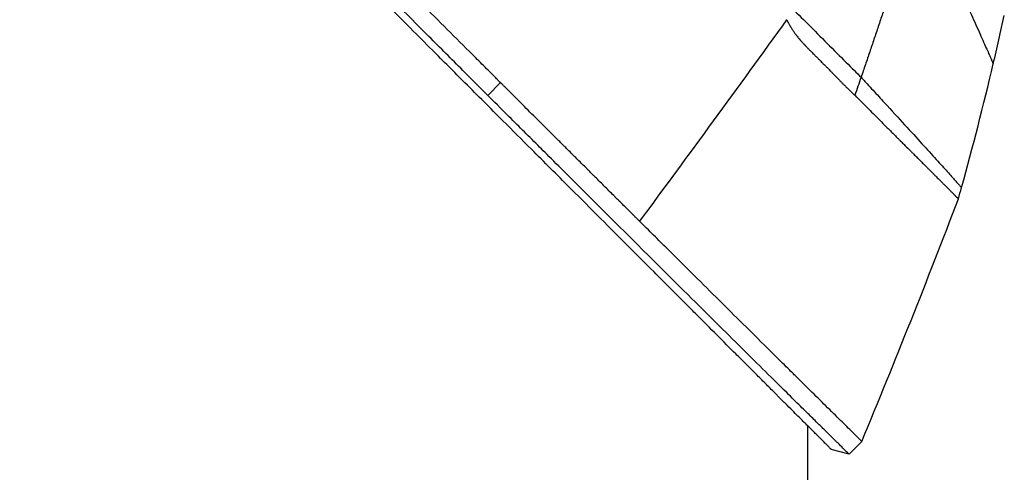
# Model space of a CAD drawing. Header units: millimetres. Extents: x 0 to 4378, y 0 to 2376.
# Tile 244 of 256: x 405 to 460, y 1189 to 1214. Entities that reach past the tile are written whole.
import ezdxf

# ---------------------------------------------------------------- set-up
doc = ezdxf.new("R2010")
doc.units = ezdxf.units.MM
doc.header["$LTSCALE"] = 0.2

# ---------------------------------------------------------------- blocks, each defined once
blk = doc.blocks.new('A$C078f5041')
for p, q in [((-189.659, 709.975), (-190.366, 710.683)), ((-207.4, 671.9), (-207.4, 691.666)), ((-209.695, 690.098), (-210.402, 690.805)), ((-209.695, 690.098), (-208.707, 690.359))]:
    blk.add_line(p, q)
blk.add_arc((130.363, 828.055), 360.277, 198.96383, 199.1311)
for points, knots in [([(-190.366, 710.683), (-190.355, 710.694), (-190.21, 710.839), (-190.139, 710.91), (-190.081, 710.967), (-189.91, 711.138), (-189.796, 711.252), (-189.452, 711.596), (-189.221, 711.825), (-188.528, 712.518), (-188.061, 712.984), (-186.651, 714.393), (-185.698, 715.346), (-184.555, 716.489), (-184.373, 716.671), (-184.053, 716.991), (-183.913, 717.131), (-183.45, 717.595), (-183.123, 717.922), (-182.429, 718.616), (-182.054, 718.991), (-181.458, 719.588), (-181.238, 719.808), (-180.839, 720.208), (-180.661, 720.386), (-180.373, 720.675), (-180.262, 720.785), (-178.969, 722.081), (-177.774, 723.278), (-175.88, 725.178), (-175.189, 725.871), (-173.7, 727.365), (-172.901, 728.167), (-169.959, 731.121), (-167.794, 733.298), (-165.037, 736.075), (-164.459, 736.657), (-163.71, 737.412), (-163.541, 737.582), (-163.294, 737.831), (-163.21, 737.916), (-163.041, 738.086), (-162.955, 738.173), (-162.754, 738.376), (-162.644, 738.487), (-162.446, 738.687), (-162.363, 738.772), (-162.157, 738.979), (-162.034, 739.103), (-161.81, 739.33), (-161.709, 739.433), (-161.078, 740.07), (-160.549, 740.605), (-159.331, 741.837), (-158.643, 742.534), (-157.257, 743.938), (-156.558, 744.645), (-155.416, 745.804), (-154.969, 746.257), (-154.422, 746.812), (-154.32, 746.915), (-154.035, 747.204), (-153.851, 747.39), (-153.314, 747.935), (-152.959, 748.294), (-152.41, 748.851), (-152.212, 749.051), (-151.844, 749.424), (-151.673, 749.596), (-151.424, 749.849), (-151.346, 749.928), (-151.2, 750.075), (-151.136, 750.14), (-150.996, 750.281), (-150.92, 750.359), (-150.64, 750.642), (-150.433, 750.85), (-149.899, 751.39), (-149.573, 751.719), (-149.032, 752.266), (-148.812, 752.488), (-148.413, 752.89), (-148.241, 753.065), (-147.909, 753.401), (-147.752, 753.559), (-147.434, 753.879), (-147.274, 754.04), (-146.87, 754.448), (-146.635, 754.686), (-146.178, 755.148), (-145.96, 755.367), (-145.455, 755.876), (-145.169, 756.165), (-144.478, 756.862), (-144.074, 757.27), (-141.23, 760.138), (-138.817, 762.568), (-135.982, 765.421), (-135.524, 765.881), (-134.844, 766.565), (-134.623, 766.787), (-133.438, 767.979), (-132.482, 768.939), (-131.055, 770.373), (-130.576, 770.854), (-129.528, 771.906), (-128.96, 772.475), (-127.952, 773.487), (-127.51, 773.93), (-126.232, 775.212), (-125.404, 776.042), (-123.097, 778.354), (-121.645, 779.808), (-119.103, 782.352), (-117.994, 783.462), (-116.427, 785.029), (-115.936, 785.519), (-114.524, 786.931), (-113.626, 787.828), (-111.967, 789.485), (-111.201, 790.25), (-109.105, 792.343), (-107.894, 793.552), (-106.418, 795.026), (-105.995, 795.447), (-105.255, 796.186), (-104.935, 796.506), (-104.529, 796.91), (-104.407, 797.032), (-104.077, 797.362), (-103.906, 797.532), (-103.644, 797.794), (-103.574, 797.864), (-103.574, 797.864)], [-6.38032, -6.38032, -6.38032, -6.38032, -6.37821, -6.37821, -6.369846, -6.369846, -6.353117, -6.353117, -6.319657, -6.319657, -6.25276, -6.25276, -6.118821, -6.118821, -6.093562, -6.093562, -6.074245, -6.074245, -6.02934, -6.02934, -5.977241, -5.977241, -5.946683, -5.946683, -5.922148, -5.922148, -5.906985, -5.906985, -5.744468, -5.744468, -5.651851, -5.651851, -5.545767, -5.545767, -5.263109, -5.263109, -5.188236, -5.188236, -5.166424, -5.166424, -5.156096, -5.156096, -5.145051, -5.145051, -5.130591, -5.130591, -5.12026, -5.12026, -5.104932, -5.104932, -5.092289, -5.092289, -5.026821, -5.026821, -4.941899, -4.941899, -4.85599, -4.85599, -4.800726, -4.800726, -4.788117, -4.788117, -4.765241, -4.765241, -4.721287, -4.721287, -4.696404, -4.696404, -4.675122, -4.675122, -4.664727, -4.664727, -4.65667, -4.65667, -4.64693, -4.64693, -4.620997, -4.620997, -4.580201, -4.580201, -4.553194, -4.553194, -4.530725, -4.530725, -4.50998, -4.50998, -4.488898, -4.488898, -4.457903, -4.457903, -4.429176, -4.429176, -4.391259, -4.391259, -4.337563, -4.337563, -4.012989, -4.012989, -3.949041, -3.949041, -3.91815, -3.91815, -3.78308, -3.78308, -3.714321, -3.714321, -3.631782, -3.631782, -3.566461, -3.566461, -3.442027, -3.442027, -3.2143, -3.2143, -3.028646, -3.028646, -2.942037, -2.942037, -2.774506, -2.774506, -2.616657, -2.616657, -2.316725, -2.316725, -2.178502, -2.178502, -2.04381, -2.04381, -1.977504, -1.977504, -1.844402, -1.844402, -1.687943, -1.687943, -1.687943, -1.687943]), ([(-189.659, 709.975), (-189.617, 710.018), (-189.249, 710.384), (-188.43, 711.202), (-188.12, 711.512), (-187.184, 712.446), (-186.554, 713.076), (-184.649, 714.98), (-183.365, 716.264), (-181.156, 718.475), (-180.276, 719.356), (-178.187, 721.448), (-176.984, 722.654), (-169.917, 729.741), (-163.9, 735.795), (-159.517, 740.226), (-158.662, 741.092), (-157.148, 742.624), (-156.491, 743.29), (-155.182, 744.617), (-154.535, 745.274), (-153.234, 746.592), (-152.591, 747.244), (-151.508, 748.34), (-151.071, 748.783), (-150.433, 749.429), (-150.203, 749.661), (-149.119, 750.757), (-148.275, 751.609), (-146.596, 753.305), (-145.779, 754.13), (-144.443, 755.478), (-143.922, 756.003), (-141.37, 758.576), (-139.35, 760.613), (-136.453, 763.528), (-135.538, 764.449), (-134.199, 765.796), (-133.768, 766.229), (-132.484, 767.519), (-131.636, 768.371), (-129.987, 770.028), (-129.184, 770.834), (-121.766, 778.279), (-116.226, 783.818), (-110.645, 789.393), (-109.379, 790.657), (-107.412, 792.621), (-106.652, 793.38), (-105.735, 794.295), (-105.498, 794.531), (-104.495, 795.532), (-103.891, 796.135), (-103.075, 796.95), (-102.867, 797.157), (-102.867, 797.157)], [0.000001, 0.000001, 0.000001, 0.000001, 0.021324, 0.021324, 0.03421, 0.03421, 0.059972, 0.059972, 0.111336, 0.111336, 0.145179, 0.145179, 0.190053, 0.190053, 0.406282, 0.406282, 0.45854, 0.45854, 0.49858, 0.49858, 0.53836, 0.53836, 0.578257, 0.578257, 0.605242, 0.605242, 0.618018, 0.618018, 0.679184, 0.679184, 0.737422, 0.737422, 0.77473, 0.77473, 0.920763, 0.920763, 0.987368, 0.987368, 1.019116, 1.019116, 1.082341, 1.082341, 1.143319, 1.143319, 1.651214, 1.651214, 1.817992, 1.817992, 1.943145, 1.943145, 1.990049, 1.990049, 2.154423, 2.154423, 2.318904, 2.318904, 2.318904, 2.318904]), ([(-208.707, 690.359), (-208.707, 690.359), (-208.689, 690.378), (-208.642, 690.424), (-208.631, 690.435), (-208.581, 690.485), (-208.532, 690.534), (-208.437, 690.63), (-208.397, 690.669), (-208.292, 690.774), (-208.223, 690.844), (-208.075, 690.991), (-208, 691.066), (-207.791, 691.275), (-207.649, 691.417), (-207.436, 691.631), (-207.377, 691.689), (-207.175, 691.892), (-207.023, 692.044), (-206.763, 692.303), (-206.661, 692.405), (-206.427, 692.639), (-206.293, 692.773), (-206.012, 693.054), (-205.866, 693.201), (-205.692, 693.375), (-205.669, 693.397), (-205.474, 693.592), (-205.295, 693.772), (-204.944, 694.123), (-204.773, 694.293), (-204.367, 694.699), (-204.129, 694.938), (-203.731, 695.336), (-203.577, 695.49), (-203.084, 695.983), (-202.734, 696.332), (-202.001, 697.065), (-201.617, 697.45), (-201.054, 698.012), (-200.887, 698.18), (-200.122, 698.945), (-199.502, 699.565), (-198.454, 700.613), (-198.04, 701.027), (-197.125, 701.941), (-196.621, 702.445), (-195.581, 703.485), (-195.044, 704.023), (-194.395, 704.671), (-194.293, 704.773), (-193.5, 705.566), (-192.795, 706.272), (-191.557, 707.51), (-191.03, 708.036), (-189.806, 709.26), (-189.105, 709.961), (-187.798, 711.268), (-187.195, 711.871), (-186.186, 712.881), (-185.783, 713.283), (-185.107, 713.959), (-184.835, 714.231), (-184.222, 714.845), (-183.879, 715.187), (-183.191, 715.875), (-182.846, 716.22), (-182.191, 716.875), (-181.882, 717.184), (-181.533, 717.533), (-181.493, 717.573), (-181.104, 717.962), (-180.753, 718.314), (-179.863, 719.204), (-179.322, 719.745), (-178.609, 720.458), (-178.439, 720.627), (-177.554, 721.512), (-176.835, 722.232), (-175.386, 723.68), (-174.658, 724.408), (-173.194, 725.872), (-172.459, 726.608), (-170.981, 728.086), (-170.238, 728.828), (-168.744, 730.322), (-167.992, 731.074), (-166.491, 732.575), (-165.742, 733.324), (-164.677, 734.39), (-164.361, 734.705), (-163.728, 735.338), (-163.411, 735.656), (-162.969, 736.097), (-162.844, 736.222), (-162.53, 736.537), (-162.34, 736.727), (-161.96, 737.106), (-161.77, 737.296), (-161.39, 737.677), (-161.199, 737.867), (-160.841, 738.226), (-160.672, 738.394), (-160.481, 738.586), (-160.458, 738.608), (-160.199, 738.868), (-159.961, 739.106), (-159.483, 739.584), (-159.243, 739.823), (-158.764, 740.303), (-158.524, 740.543), (-158.233, 740.833), (-158.185, 740.881), (-157.892, 741.174), (-157.644, 741.422), (-157.14, 741.927), (-156.883, 742.183), (-156.362, 742.704), (-156.099, 742.968), (-155.631, 743.435), (-155.434, 743.632), (-155.05, 744.016), (-154.863, 744.204), (-154.479, 744.588), (-154.282, 744.784), (-153.898, 745.168), (-153.711, 745.355), (-153.341, 745.725), (-153.159, 745.907), (-152.793, 746.273), (-152.609, 746.457), (-152.409, 746.657), (-152.392, 746.675), (-152.181, 746.886), (-151.987, 747.079), (-151.605, 747.462), (-151.416, 747.65), (-151.073, 747.994), (-150.918, 748.148), (-150.727, 748.34), (-150.691, 748.375), (-150.537, 748.529), (-150.419, 748.647), (-150.229, 748.838), (-150.156, 748.91), (-149.975, 749.091), (-149.866, 749.201), (-149.675, 749.391), (-149.595, 749.472), (-149.377, 749.689), (-149.241, 749.826), (-149.05, 750.017), (-148.997, 750.07), (-148.742, 750.324), (-148.537, 750.529), (-148.126, 750.941), (-147.919, 751.147), (-147.506, 751.561), (-147.299, 751.767), (-146.952, 752.114), (-146.812, 752.254), (-145.856, 753.211), (-145.041, 754.025), (-143.541, 755.526), (-142.854, 756.212), (-141.585, 757.481), (-141.003, 758.064), (-140.262, 758.804), (-140.103, 758.964), (-139.287, 759.78), (-138.633, 760.434), (-137.9, 761.167), (-137.818, 761.248), (-137.213, 761.853), (-136.691, 762.375), (-135.965, 763.101), (-135.758, 763.308), (-135.066, 764.001), (-134.581, 764.485), (-133.863, 765.203), (-133.628, 765.439), (-132.596, 766.471), (-131.804, 767.262), (-130.397, 768.67), (-129.778, 769.289), (-128.555, 770.512), (-127.95, 771.116), (-126.763, 772.303), (-126.18, 772.886), (-125.427, 773.639), (-125.251, 773.815), (-124.134, 774.932), (-123.207, 775.859), (-121.917, 777.15), (-121.539, 777.528), (-120.325, 778.741), (-119.502, 779.564), (-118.283, 780.783), (-117.874, 781.193), (-116.926, 782.141), (-116.39, 782.676), (-115.354, 783.712), (-114.852, 784.214), (-114.254, 784.812), (-114.148, 784.919), (-113.303, 785.763), (-112.589, 786.477), (-111.577, 787.49), (-111.255, 787.811), (-110.558, 788.508), (-110.186, 788.88), (-109.474, 789.593), (-109.132, 789.934), (-108.61, 790.457), (-108.421, 790.645), (-108.02, 791.046), (-107.809, 791.257), (-107.417, 791.649), (-107.235, 791.831), (-106.836, 792.231), (-106.621, 792.445), (-106.275, 792.791), (-106.14, 792.927), (-105.827, 793.239), (-105.654, 793.413), (-105.353, 793.714), (-105.223, 793.844), (-104.939, 794.127), (-104.789, 794.277), (-104.539, 794.528), (-104.435, 794.631), (-104.195, 794.872), (-104.063, 795.004), (-103.869, 795.198), (-103.8, 795.267), (-103.641, 795.425), (-103.555, 795.511), (-103.412, 795.654), (-103.352, 795.714), (-103.202, 795.865), (-103.124, 795.942), (-103.055, 796.011), (-103.044, 796.022), (-102.983, 796.084), (-102.954, 796.113), (-102.946, 796.12), (-102.946, 796.121), (-102.946, 796.121)], [0, 0, 0, 0, 0.257354, 0.257354, 0.326237, 0.326237, 0.532709, 0.532709, 0.653072, 0.653072, 0.826383, 0.826383, 0.980612, 0.980612, 1.221018, 1.221018, 1.308472, 1.308472, 1.512953, 1.512953, 1.636992, 1.636992, 1.789146, 1.789146, 1.943102, 1.943102, 1.965845, 1.965845, 2.139379, 2.139379, 2.294197, 2.294197, 2.497442, 2.497442, 2.621999, 2.621999, 2.888446, 2.888446, 3.162424, 3.162424, 3.276803, 3.276803, 3.678252, 3.678252, 3.9315, 3.9315, 4.226971, 4.226971, 4.529662, 4.529662, 4.586048, 4.586048, 4.965901, 4.965901, 5.240486, 5.240486, 5.596576, 5.596576, 5.895461, 5.895461, 6.09193, 6.09193, 6.223224, 6.223224, 6.387068, 6.387068, 6.550917, 6.550917, 6.696146, 6.696146, 6.714688, 6.714688, 6.878445, 6.878445, 7.127882, 7.127882, 7.205393, 7.205393, 7.531923, 7.531923, 7.858453, 7.858453, 8.185149, 8.185149, 8.511845, 8.511845, 8.840084, 8.840084, 9.164788, 9.164788, 9.300716, 9.300716, 9.43764, 9.43764, 9.491568, 9.491568, 9.573784, 9.573784, 9.656087, 9.656087, 9.738273, 9.738273, 9.810512, 9.810512, 9.820176, 9.820176, 9.921487, 9.921487, 10.022047, 10.022047, 10.121234, 10.121234, 10.140813, 10.140813, 10.240775, 10.240775, 10.34206, 10.34206, 10.443345, 10.443345, 10.519125, 10.519125, 10.593519, 10.593519, 10.673571, 10.673571, 10.751664, 10.751664, 10.828971, 10.828971, 10.907781, 10.907781, 10.915165, 10.915165, 10.998748, 10.998748, 11.080195, 11.080195, 11.146615, 11.146615, 11.161943, 11.161943, 11.21211, 11.21211, 11.242651, 11.242651, 11.288319, 11.288319, 11.321832, 11.321832, 11.377745, 11.377745, 11.399138, 11.399138, 11.480179, 11.480179, 11.560404, 11.560404, 11.640086, 11.640086, 11.694297, 11.694297, 12.011124, 12.011124, 12.279997, 12.279997, 12.509628, 12.509628, 12.572827, 12.572827, 12.833111, 12.833111, 12.865725, 12.865725, 13.07529, 13.07529, 13.158686, 13.158686, 13.355513, 13.355513, 13.451637, 13.451637, 13.778619, 13.778619, 14.038498, 14.038498, 14.296261, 14.296261, 14.549067, 14.549067, 14.626299, 14.626299, 15.04137, 15.04137, 15.215105, 15.215105, 15.604069, 15.604069, 15.80398, 15.80398, 16.073193, 16.073193, 16.335419, 16.335419, 16.392609, 16.392609, 16.791079, 16.791079, 16.982171, 16.982171, 17.214497, 17.214497, 17.441103, 17.441103, 17.573214, 17.573214, 17.727887, 17.727887, 17.868871, 17.868871, 18.045189, 18.045189, 18.163993, 18.163993, 18.326743, 18.326743, 18.458589, 18.458589, 18.625722, 18.625722, 18.752843, 18.752843, 18.936687, 18.936687, 19.046733, 19.046733, 19.205689, 19.205689, 19.340689, 19.340689, 19.583635, 19.583635, 19.634122, 19.634122, 19.890387, 19.890387, 19.927065, 19.927065, 19.927065, 19.927065]), ([(-213.598, 720.861), (-213.618, 720.816), (-213.638, 720.772), (-213.658, 720.727), (-213.678, 720.682), (-213.698, 720.637), (-213.718, 720.593), (-213.757, 720.504), (-213.797, 720.416), (-213.836, 720.328), (-213.914, 720.153), (-213.992, 719.98), (-214.068, 719.81), (-214.221, 719.469), (-214.369, 719.138), (-214.513, 718.817), (-214.801, 718.175), (-215.071, 717.573), (-215.322, 717.013), (-215.573, 716.453), (-215.806, 715.935), (-216.019, 715.46), (-216.233, 714.985), (-216.427, 714.553), (-216.6, 714.165), (-216.774, 713.777), (-216.928, 713.434), (-217.061, 713.136), (-217.195, 712.838), (-217.308, 712.585), (-217.4, 712.378), (-217.446, 712.274), (-217.487, 712.182), (-217.523, 712.101), (-217.559, 712.021), (-217.589, 711.952), (-217.614, 711.896), (-217.639, 711.84), (-217.658, 711.796), (-217.671, 711.766), (-217.678, 711.751), (-217.683, 711.74), (-217.686, 711.732), (-217.689, 711.725), (-217.691, 711.721), (-217.691, 711.721), (-217.691, 711.721), (-217.691, 711.721), (-217.691, 711.721)], [0, 0, 0, 0, 0.003914, 0.003914, 0.003914, 0.0078279, 0.0078279, 0.0078279, 0.0156558, 0.0156558, 0.0156558, 0.0313116, 0.0313116, 0.0313116, 0.0626233, 0.0626233, 0.0626233, 0.1252466, 0.1252466, 0.1252466, 0.1878699, 0.1878699, 0.1878699, 0.2504932, 0.2504932, 0.2504932, 0.3131165, 0.3131165, 0.3131165, 0.3757398, 0.3757398, 0.3757398, 0.4070514, 0.4070514, 0.4070514, 0.4383631, 0.4383631, 0.4383631, 0.4696747, 0.4696747, 0.4696747, 0.4853679, 0.4853679, 0.4853679, 0.5009864, 0.5009864, 0.5009864, 0.5015292, 0.5015292, 0.5015292, 0.5015292]), ([(-213.598, 720.861), (-213.531, 720.648), (-213.428, 720.317), (-213.292, 719.884), (-213.134, 719.384), (-213.024, 719.038), (-212.938, 718.767), (-212.839, 718.455), (-212.724, 718.098), (-212.595, 717.697), (-212.473, 717.318), (-212.358, 716.962), (-212.25, 716.628), (-212.137, 716.284), (-212.021, 715.928), (-211.901, 715.562), (-211.783, 715.202), (-211.666, 714.848), (-211.55, 714.499), (-211.433, 714.148), (-211.315, 713.795), (-211.196, 713.439), (-211.077, 713.085), (-210.958, 712.732), (-210.839, 712.382), (-210.72, 712.03), (-210.6, 711.679), (-210.48, 711.327), (-210.4, 711.092), (-210.359, 710.975)], [0, 0, 0, 0, 0.0897132, 0.1414804, 0.1932476, 0.2191312, 0.2450148, 0.2708984, 0.3096449, 0.3483914, 0.3871379, 0.4193782, 0.4516185, 0.4838587, 0.5192811, 0.5547035, 0.5901259, 0.6238896, 0.6576534, 0.6914171, 0.7259458, 0.7604744, 0.795003, 0.8290876, 0.8631723, 0.8972569, 0.9315046, 0.9657523, 1, 1, 1, 1]), ([(-206.481, 714.853), (-206.754, 714.58), (-207.075, 714.259), (-207.418, 713.916), (-207.761, 713.573), (-208.125, 713.209), (-208.484, 712.85), (-208.842, 712.492), (-209.196, 712.138), (-209.517, 711.817), (-209.839, 711.495), (-210.128, 711.206), (-210.359, 710.975)], [0, 0, 0, 0, 0.249993, 0.249993, 0.249993, 0.499995, 0.499995, 0.499995, 0.749998, 0.749998, 0.749998, 1, 1, 1, 1]), ([(-206.233, 714.166), (-206.235, 714.162), (-206.237, 714.158), (-206.239, 714.153), (-206.268, 714.097), (-206.298, 714.038), (-206.331, 713.978), (-206.356, 713.933), (-206.382, 713.887), (-206.409, 713.841), (-206.418, 713.826), (-206.426, 713.812), (-206.435, 713.797), (-206.441, 713.787), (-206.447, 713.778), (-206.452, 713.769), (-206.483, 713.719), (-206.515, 713.669), (-206.546, 713.621), (-206.58, 713.57), (-206.614, 713.521), (-206.649, 713.472), (-206.652, 713.467), (-206.656, 713.462), (-206.659, 713.458), (-206.67, 713.442), (-206.682, 713.426), (-206.694, 713.41), (-206.714, 713.382), (-206.735, 713.355), (-206.756, 713.328), (-206.758, 713.325), (-206.76, 713.322), (-206.762, 713.319), (-206.767, 713.312), (-206.773, 713.305), (-206.778, 713.298), (-206.805, 713.263), (-206.832, 713.229), (-206.858, 713.197), (-206.872, 713.179), (-206.887, 713.161), (-206.901, 713.144), (-206.911, 713.132), (-206.92, 713.12), (-206.929, 713.109), (-206.932, 713.106), (-206.935, 713.102), (-206.938, 713.099), (-206.945, 713.091), (-206.951, 713.084), (-206.956, 713.077), (-206.96, 713.072), (-206.964, 713.068), (-206.967, 713.064), (-206.969, 713.062), (-206.971, 713.06), (-206.973, 713.057), (-206.978, 713.051), (-206.986, 713.042), (-206.995, 713.031), (-207.003, 713.022), (-207.012, 713.011), (-207.023, 712.999), (-207.032, 712.988), (-207.042, 712.977), (-207.053, 712.964), (-207.058, 712.958), (-207.064, 712.952), (-207.07, 712.945), (-207.074, 712.941), (-207.077, 712.937), (-207.081, 712.933), (-207.084, 712.93), (-207.087, 712.926), (-207.091, 712.922), (-207.093, 712.92), (-207.095, 712.917), (-207.097, 712.916), (-207.115, 712.895), (-207.133, 712.875), (-207.151, 712.856), (-207.152, 712.854), (-207.154, 712.852), (-207.155, 712.851), (-207.173, 712.831), (-207.191, 712.812), (-207.208, 712.793), (-207.217, 712.784), (-207.226, 712.774), (-207.234, 712.765), (-207.246, 712.752), (-207.257, 712.741), (-207.267, 712.73), (-207.271, 712.726), (-207.275, 712.722), (-207.279, 712.718), (-207.284, 712.713), (-207.289, 712.708), (-207.294, 712.702), (-207.33, 712.665), (-207.369, 712.624), (-207.413, 712.579), (-207.424, 712.568), (-207.435, 712.556), (-207.447, 712.544), (-207.486, 712.505), (-207.527, 712.463), (-207.571, 712.419), (-207.596, 712.395), (-207.621, 712.37), (-207.647, 712.344), (-207.676, 712.315), (-207.707, 712.284), (-207.737, 712.255), (-207.76, 712.232), (-207.783, 712.209), (-207.805, 712.188), (-207.853, 712.141), (-207.899, 712.096), (-207.943, 712.052), (-207.965, 712.03), (-207.986, 712.009), (-208.007, 711.988), (-208.051, 711.945), (-208.093, 711.904), (-208.134, 711.863), (-208.161, 711.835), (-208.188, 711.808), (-208.215, 711.781), (-208.232, 711.764), (-208.25, 711.746), (-208.266, 711.729), (-208.297, 711.699), (-208.326, 711.67), (-208.351, 711.643), (-208.359, 711.635), (-208.367, 711.627), (-208.374, 711.62), (-208.394, 711.6), (-208.412, 711.581), (-208.431, 711.562), (-208.444, 711.549), (-208.457, 711.535), (-208.472, 711.52), (-208.495, 711.496), (-208.521, 711.469), (-208.55, 711.44), (-208.562, 711.428), (-208.575, 711.415), (-208.587, 711.402), (-208.615, 711.374), (-208.644, 711.343), (-208.676, 711.311), (-208.694, 711.292), (-208.713, 711.273), (-208.732, 711.253), (-208.749, 711.235), (-208.767, 711.217), (-208.783, 711.2), (-208.789, 711.195), (-208.794, 711.189), (-208.799, 711.184), (-208.853, 711.128), (-208.903, 711.078), (-208.948, 711.031), (-208.969, 711.009), (-208.99, 710.989), (-209.009, 710.969), (-209.067, 710.91), (-209.118, 710.857), (-209.165, 710.81), (-209.183, 710.792), (-209.2, 710.774), (-209.216, 710.758), (-209.222, 710.752), (-209.229, 710.744), (-209.237, 710.737), (-209.277, 710.696), (-209.317, 710.656), (-209.356, 710.617), (-209.373, 710.6), (-209.39, 710.583), (-209.406, 710.567), (-209.422, 710.551), (-209.438, 710.536), (-209.453, 710.52), (-209.5, 710.474), (-209.546, 710.428), (-209.592, 710.384), (-209.616, 710.36), (-209.639, 710.337), (-209.663, 710.315), (-209.688, 710.29), (-209.713, 710.266), (-209.738, 710.243), (-209.774, 710.208), (-209.809, 710.175), (-209.844, 710.142), (-209.865, 710.121), (-209.886, 710.101), (-209.907, 710.082), (-209.932, 710.058), (-209.957, 710.036), (-209.981, 710.013), (-209.993, 710.002), (-210.004, 709.991), (-210.016, 709.981)], [0.0000027, 0.0000027, 0.0000027, 0.0000027, 0.0024301, 0.0024301, 0.0024301, 0.03499, 0.03499, 0.03499, 0.0589986, 0.0589986, 0.0589986, 0.066519, 0.066519, 0.066519, 0.0714286, 0.0714286, 0.0714286, 0.0996409, 0.0996409, 0.0996409, 0.1292483, 0.1292483, 0.1292483, 0.1321956, 0.1321956, 0.1321956, 0.1418541, 0.1418541, 0.1418541, 0.157916, 0.157916, 0.157916, 0.1596158, 0.1596158, 0.1596158, 0.1638783, 0.1638783, 0.1638783, 0.1852602, 0.1852602, 0.1852602, 0.1972246, 0.1972246, 0.1972246, 0.2055066, 0.2055066, 0.2055066, 0.2081947, 0.2081947, 0.2081947, 0.2142857, 0.2142857, 0.2142857, 0.2192699, 0.2192699, 0.2192699, 0.2220523, 0.2220523, 0.2220523, 0.2298444, 0.2298444, 0.2298444, 0.2368531, 0.2368531, 0.2368531, 0.242781, 0.242781, 0.242781, 0.2457477, 0.2457477, 0.2457477, 0.2474327, 0.2474327, 0.2474327, 0.2489713, 0.2489713, 0.2489713, 0.25, 0.25, 0.25, 0.2636725, 0.2636725, 0.2636725, 0.2648778, 0.2648778, 0.2648778, 0.2785686, 0.2785686, 0.2785686, 0.2857143, 0.2857143, 0.2857143, 0.2963344, 0.2963344, 0.2963344, 0.3001586, 0.3001586, 0.3001586, 0.3051359, 0.3051359, 0.3051359, 0.3402, 0.3402, 0.3402, 0.349232, 0.349232, 0.349232, 0.3790688, 0.3790688, 0.3790688, 0.3955492, 0.3955492, 0.3955492, 0.4142787, 0.4142787, 0.4142787, 0.4285714, 0.4285714, 0.4285714, 0.4592821, 0.4592821, 0.4592821, 0.4743082, 0.4743082, 0.4743082, 0.505159, 0.505159, 0.505159, 0.525964, 0.525964, 0.525964, 0.5395138, 0.5395138, 0.5395138, 0.563948, 0.563948, 0.563948, 0.5714286, 0.5714286, 0.5714286, 0.5912134, 0.5912134, 0.5912134, 0.6045757, 0.6045757, 0.6045757, 0.626484, 0.626484, 0.626484, 0.6354898, 0.6354898, 0.6354898, 0.6547841, 0.6547841, 0.6547841, 0.6658539, 0.6658539, 0.6658539, 0.6754777, 0.6754777, 0.6754777, 0.6785714, 0.6785714, 0.6785714, 0.7107772, 0.7107772, 0.7107772, 0.7256495, 0.7256495, 0.7256495, 0.7691896, 0.7691896, 0.7691896, 0.7857143, 0.7857143, 0.7857143, 0.7913929, 0.7913929, 0.7913929, 0.8207523, 0.8207523, 0.8207523, 0.8333691, 0.8333691, 0.8333691, 0.8451415, 0.8451415, 0.8451415, 0.8811823, 0.8811823, 0.8811823, 0.9000326, 0.9000326, 0.9000326, 0.9202924, 0.9202924, 0.9202924, 0.9498129, 0.9498129, 0.9498129, 0.9679747, 0.9679747, 0.9679747, 0.9895013, 0.9895013, 0.9895013, 0.9999999, 0.9999999, 0.9999999, 0.9999999]), ([(-210.359, 710.975), (-210.388, 710.944), (-210.416, 710.914), (-210.444, 710.883), (-210.473, 710.852), (-210.501, 710.822), (-210.529, 710.791), (-210.585, 710.731), (-210.641, 710.67), (-210.696, 710.61), (-210.807, 710.49), (-210.916, 710.372), (-211.024, 710.256), (-211.239, 710.023), (-211.447, 709.796), (-211.649, 709.577), (-212.052, 709.138), (-212.429, 708.727), (-212.777, 708.347), (-213.125, 707.966), (-213.445, 707.615), (-213.737, 707.295), (-214.028, 706.975), (-214.291, 706.686), (-214.524, 706.429), (-214.758, 706.172), (-214.962, 705.946), (-215.138, 705.751), (-215.313, 705.557), (-215.46, 705.395), (-215.577, 705.264), (-215.636, 705.199), (-215.688, 705.142), (-215.732, 705.093), (-215.776, 705.043), (-215.813, 705.002), (-215.842, 704.969), (-215.872, 704.936), (-215.894, 704.911), (-215.909, 704.894), (-215.917, 704.886), (-215.923, 704.879), (-215.926, 704.875), (-215.93, 704.871), (-215.932, 704.869), (-215.932, 704.869), (-215.932, 704.869), (-215.932, 704.869), (-215.932, 704.869)], [0, 0, 0, 0, 0.0039109, 0.0039109, 0.0039109, 0.0078218, 0.0078218, 0.0078218, 0.0156437, 0.0156437, 0.0156437, 0.0312874, 0.0312874, 0.0312874, 0.0625747, 0.0625747, 0.0625747, 0.1251494, 0.1251494, 0.1251494, 0.1877242, 0.1877242, 0.1877242, 0.2502989, 0.2502989, 0.2502989, 0.3128736, 0.3128736, 0.3128736, 0.3754483, 0.3754483, 0.3754483, 0.4067357, 0.4067357, 0.4067357, 0.4380231, 0.4380231, 0.4380231, 0.4693104, 0.4693104, 0.4693104, 0.4849915, 0.4849915, 0.4849915, 0.5005978, 0.5005978, 0.5005978, 0.5008607, 0.5008607, 0.5008607, 0.5008607]), ([(-198.075, 703.004), (-198.071, 703.008), (-198.064, 703.015), (-198.054, 703.024), (-198.047, 703.031), (-198.039, 703.04), (-198.029, 703.05), (-198.026, 703.052), (-198.023, 703.055), (-198.02, 703.058), (-198.013, 703.066), (-198.005, 703.073), (-197.997, 703.082), (-197.979, 703.099), (-197.96, 703.118), (-197.938, 703.139), (-197.932, 703.146), (-197.925, 703.153), (-197.918, 703.16), (-197.915, 703.163), (-197.911, 703.167), (-197.908, 703.17), (-197.895, 703.183), (-197.882, 703.195), (-197.87, 703.208), (-197.833, 703.244), (-197.797, 703.28), (-197.761, 703.316), (-197.754, 703.323), (-197.746, 703.33), (-197.739, 703.337), (-197.641, 703.435), (-197.543, 703.533), (-197.444, 703.631), (-197.43, 703.645), (-197.415, 703.66), (-197.401, 703.674), (-197.309, 703.765), (-197.217, 703.857), (-197.125, 703.949), (-197.074, 703.999), (-197.024, 704.049), (-196.973, 704.099), (-196.97, 704.102), (-196.967, 704.105), (-196.964, 704.108), (-196.937, 704.135), (-196.91, 704.162), (-196.883, 704.188), (-196.857, 704.215), (-196.83, 704.242), (-196.803, 704.269), (-196.779, 704.293), (-196.755, 704.316), (-196.731, 704.34), (-196.726, 704.345), (-196.721, 704.35), (-196.716, 704.355), (-196.627, 704.443), (-196.539, 704.531), (-196.45, 704.62), (-196.266, 704.803), (-196.081, 704.987), (-195.895, 705.172), (-195.802, 705.264), (-195.709, 705.357), (-195.615, 705.45), (-195.574, 705.491), (-195.533, 705.532), (-195.492, 705.573), (-195.466, 705.599), (-195.441, 705.624), (-195.415, 705.65), (-195.381, 705.684), (-195.347, 705.717), (-195.314, 705.751), (-195.3, 705.764), (-195.287, 705.777), (-195.274, 705.791), (-195.238, 705.826), (-195.203, 705.861), (-195.167, 705.897), (-195.117, 705.947), (-195.066, 705.997), (-195.016, 706.047), (-194.856, 706.206), (-194.696, 706.366), (-194.535, 706.526), (-194.476, 706.585), (-194.416, 706.644), (-194.357, 706.704), (-194.267, 706.793), (-194.176, 706.883), (-194.086, 706.974), (-194.017, 707.043), (-193.947, 707.112), (-193.878, 707.181), (-193.854, 707.205), (-193.829, 707.229), (-193.805, 707.253), (-193.665, 707.393), (-193.524, 707.533), (-193.383, 707.674), (-193.179, 707.877), (-192.975, 708.08), (-192.77, 708.285), (-192.479, 708.575), (-192.186, 708.867), (-191.891, 709.161), (-191.64, 709.412), (-191.387, 709.664), (-191.133, 709.918), (-191.006, 710.045), (-190.878, 710.172), (-190.75, 710.299), (-190.687, 710.363), (-190.623, 710.427), (-190.559, 710.491), (-190.553, 710.496), (-190.532, 710.517), (-190.505, 710.544), (-190.484, 710.565), (-190.459, 710.59), (-190.436, 710.613), (-190.401, 710.648), (-190.371, 710.677), (-190.366, 710.683)], [-1.054271, -1.054271, -1.054271, -1.054271, -1.045037, -1.045037, -1.045037, -1.037863, -1.037863, -1.037863, -1.035803, -1.035803, -1.035803, -1.030924, -1.030924, -1.030924, -1.020752, -1.020752, -1.020752, -1.017593, -1.017593, -1.017593, -1.016008, -1.016008, -1.016008, -1.010401, -1.010401, -1.010401, -0.994304, -0.994304, -0.994304, -0.99117, -0.99117, -0.99117, -0.94776, -0.94776, -0.94776, -0.941495, -0.941495, -0.941495, -0.901245, -0.901245, -0.901245, -0.879312, -0.879312, -0.879312, -0.877957, -0.877957, -0.877957, -0.866317, -0.866317, -0.866317, -0.85469, -0.85469, -0.85469, -0.844332, -0.844332, -0.844332, -0.842141, -0.842141, -0.842141, -0.804032, -0.804032, -0.804032, -0.725196, -0.725196, -0.725196, -0.685788, -0.685788, -0.685788, -0.668499, -0.668499, -0.668499, -0.657682, -0.657682, -0.657682, -0.643562, -0.643562, -0.643562, -0.637989, -0.637989, -0.637989, -0.623171, -0.623171, -0.623171, -0.60216, -0.60216, -0.60216, -0.535816, -0.535816, -0.535816, -0.511371, -0.511371, -0.511371, -0.474338, -0.474338, -0.474338, -0.446022, -0.446022, -0.446022, -0.436178, -0.436178, -0.436178, -0.379024, -0.379024, -0.379024, -0.296822, -0.296822, -0.296822, -0.180334, -0.180334, -0.180334, -0.080976, -0.080976, -0.080976, -0.031297, -0.031297, -0.031297, -0.006458, -0.006458, -0.006458, -0.004329, -0.004329, -0.004329, -0.002613, -0.002613, -0.002613, -0.000001, -0.000001, -0.000001, -0.000001]), ([(-210.016, 709.981), (-210.043, 709.953), (-210.07, 709.926), (-210.097, 709.899), (-210.099, 709.897), (-210.102, 709.895), (-210.104, 709.893), (-210.133, 709.864), (-210.162, 709.835), (-210.191, 709.806), (-210.198, 709.799), (-210.205, 709.792), (-210.211, 709.785), (-210.262, 709.734), (-210.313, 709.683), (-210.364, 709.633), (-210.478, 709.519), (-210.59, 709.406), (-210.701, 709.295), (-210.923, 709.074), (-211.138, 708.859), (-211.346, 708.651), (-211.448, 708.549), (-211.548, 708.448), (-211.647, 708.35), (-211.721, 708.276), (-211.794, 708.202), (-211.866, 708.13), (-211.874, 708.122), (-211.882, 708.114), (-211.891, 708.106), (-211.898, 708.099), (-211.906, 708.091), (-211.913, 708.084), (-211.967, 708.029), (-212.021, 707.976), (-212.074, 707.922), (-212.127, 707.869), (-212.18, 707.817), (-212.233, 707.764), (-212.285, 707.712), (-212.337, 707.66), (-212.389, 707.607), (-212.429, 707.567), (-212.469, 707.527), (-212.51, 707.487), (-212.519, 707.478), (-212.528, 707.469), (-212.536, 707.46), (-212.563, 707.434), (-212.591, 707.406), (-212.62, 707.377), (-212.648, 707.349), (-212.676, 707.32), (-212.706, 707.291), (-212.734, 707.262), (-212.763, 707.233), (-212.792, 707.205), (-212.799, 707.198), (-212.806, 707.191), (-212.813, 707.184), (-212.837, 707.16), (-212.861, 707.136), (-212.885, 707.112), (-212.978, 707.019), (-213.065, 706.932), (-213.148, 706.849), (-213.193, 706.804), (-213.237, 706.761), (-213.279, 706.719), (-213.349, 706.649), (-213.415, 706.584), (-213.477, 706.521), (-213.483, 706.516), (-213.488, 706.51), (-213.494, 706.505), (-213.496, 706.502), (-213.498, 706.5), (-213.501, 706.498), (-213.566, 706.433), (-213.627, 706.371), (-213.685, 706.314), (-213.745, 706.254), (-213.802, 706.198), (-213.854, 706.145), (-213.907, 706.092), (-213.957, 706.043), (-214.003, 705.997), (-214.049, 705.951), (-214.092, 705.908), (-214.131, 705.869), (-214.171, 705.829), (-214.208, 705.793), (-214.241, 705.759), (-214.257, 705.743), (-214.272, 705.728), (-214.287, 705.713), (-214.296, 705.705), (-214.304, 705.696), (-214.313, 705.688), (-214.316, 705.685), (-214.318, 705.682), (-214.321, 705.68), (-214.329, 705.671), (-214.339, 705.662), (-214.349, 705.651), (-214.354, 705.647), (-214.358, 705.642), (-214.363, 705.637), (-214.405, 705.596), (-214.447, 705.554), (-214.489, 705.512), (-214.507, 705.494), (-214.525, 705.476), (-214.543, 705.458), (-214.602, 705.398), (-214.661, 705.339), (-214.72, 705.28), (-214.778, 705.222), (-214.836, 705.164), (-214.893, 705.108), (-214.91, 705.09), (-214.927, 705.073), (-214.944, 705.056), (-214.982, 705.018), (-215.02, 704.98), (-215.057, 704.944), (-215.084, 704.916), (-215.111, 704.889), (-215.137, 704.863), (-215.159, 704.84), (-215.181, 704.818), (-215.203, 704.797), (-215.229, 704.77), (-215.255, 704.745), (-215.28, 704.719), (-215.302, 704.697), (-215.324, 704.675), (-215.345, 704.654), (-215.362, 704.637), (-215.379, 704.62), (-215.395, 704.604), (-215.397, 704.602), (-215.399, 704.6), (-215.4, 704.599), (-215.402, 704.597), (-215.405, 704.594), (-215.408, 704.591), (-215.433, 704.566), (-215.456, 704.543), (-215.477, 704.521), (-215.482, 704.516), (-215.487, 704.511), (-215.492, 704.506), (-215.494, 704.504), (-215.496, 704.502), (-215.498, 704.5), (-215.518, 704.48), (-215.537, 704.462), (-215.553, 704.445), (-215.559, 704.439), (-215.565, 704.433), (-215.571, 704.428), (-215.582, 704.417), (-215.592, 704.406), (-215.601, 704.397), (-215.613, 704.385), (-215.624, 704.374), (-215.633, 704.365), (-215.639, 704.358), (-215.645, 704.353), (-215.651, 704.347), (-215.656, 704.342), (-215.661, 704.336), (-215.666, 704.332), (-215.674, 704.324), (-215.681, 704.316), (-215.688, 704.31), (-215.698, 704.299), (-215.707, 704.29), (-215.714, 704.283), (-215.722, 704.276), (-215.728, 704.269), (-215.733, 704.264), (-215.733, 704.264), (-215.734, 704.264), (-215.734, 704.263), (-215.738, 704.259), (-215.742, 704.255), (-215.745, 704.252), (-215.745, 704.252), (-215.746, 704.251), (-215.747, 704.25), (-215.749, 704.248), (-215.75, 704.247), (-215.751, 704.246), (-215.752, 704.245), (-215.752, 704.245), (-215.753, 704.244), (-215.754, 704.243), (-215.755, 704.242), (-215.756, 704.241), (-215.756, 704.24), (-215.757, 704.24), (-215.757, 704.24), (-215.757, 704.24), (-215.757, 704.24), (-215.757, 704.24)], [0, 0, 0, 0, 0.0036103, 0.0036103, 0.0036103, 0.0039035, 0.0039035, 0.0039035, 0.0078048, 0.0078048, 0.0078048, 0.0087226, 0.0087226, 0.0087226, 0.015609, 0.015609, 0.015609, 0.0312162, 0.0312162, 0.0312162, 0.0624253, 0.0624253, 0.0624253, 0.0777268, 0.0777268, 0.0777268, 0.0892029, 0.0892029, 0.0892029, 0.0904915, 0.0904915, 0.0904915, 0.0916921, 0.0916921, 0.0916921, 0.1003426, 0.1003426, 0.1003426, 0.1089076, 0.1089076, 0.1089076, 0.1172636, 0.1172636, 0.1172636, 0.1236313, 0.1236313, 0.1236313, 0.125, 0.125, 0.125, 0.1290856, 0.1290856, 0.1290856, 0.1330044, 0.1330044, 0.1330044, 0.136844, 0.136844, 0.136844, 0.1377907, 0.1377907, 0.1377907, 0.141082, 0.141082, 0.141082, 0.1540667, 0.1540667, 0.1540667, 0.1611327, 0.1611327, 0.1611327, 0.1728191, 0.1728191, 0.1728191, 0.173877, 0.173877, 0.173877, 0.1743125, 0.1743125, 0.1743125, 0.1867368, 0.1867368, 0.1867368, 0.1997006, 0.1997006, 0.1997006, 0.2128002, 0.2128002, 0.2128002, 0.2259623, 0.2259623, 0.2259623, 0.2392048, 0.2392048, 0.2392048, 0.2454175, 0.2454175, 0.2454175, 0.248919, 0.248919, 0.248919, 0.25, 0.25, 0.25, 0.2533763, 0.2533763, 0.2533763, 0.2548926, 0.2548926, 0.2548926, 0.268442, 0.268442, 0.268442, 0.2742924, 0.2742924, 0.2742924, 0.2934532, 0.2934532, 0.2934532, 0.312441, 0.312441, 0.312441, 0.3182457, 0.3182457, 0.3182457, 0.3311278, 0.3311278, 0.3311278, 0.3406883, 0.3406883, 0.3406883, 0.3487867, 0.3487867, 0.3487867, 0.3586146, 0.3586146, 0.3586146, 0.3673452, 0.3673452, 0.3673452, 0.3742859, 0.3742859, 0.3742859, 0.375, 0.375, 0.375, 0.3758789, 0.3758789, 0.3758789, 0.3840383, 0.3840383, 0.3840383, 0.3860163, 0.3860163, 0.3860163, 0.3868189, 0.3868189, 0.3868189, 0.394918, 0.394918, 0.394918, 0.3978246, 0.3978246, 0.3978246, 0.4034738, 0.4034738, 0.4034738, 0.4102584, 0.4102584, 0.4102584, 0.4145069, 0.4145069, 0.4145069, 0.4187575, 0.4187575, 0.4187575, 0.4255926, 0.4255926, 0.4255926, 0.4367342, 0.4367342, 0.4367342, 0.4478982, 0.4478982, 0.4478982, 0.4488164, 0.4488164, 0.4488164, 0.4590826, 0.4590826, 0.4590826, 0.4619423, 0.4619423, 0.4619423, 0.4686808, 0.4686808, 0.4686808, 0.4731203, 0.4731203, 0.4731203, 0.4843122, 0.4843122, 0.4843122, 0.4955096, 0.4955096, 0.4955096, 0.4973037, 0.4973037, 0.4973037, 0.4973037]), ([(-209.695, 690.098), (-209.695, 690.098), (-209.666, 690.126), (-209.551, 690.239), (-209.465, 690.324), (-209.274, 690.511), (-209.186, 690.599), (-208.951, 690.83), (-208.795, 690.984), (-208.517, 691.258), (-208.409, 691.364), (-208.163, 691.606), (-208.023, 691.744), (-207.706, 692.057), (-207.526, 692.235), (-207.117, 692.638), (-206.885, 692.867), (-206.51, 693.237), (-206.375, 693.37), (-205.502, 694.232), (-204.664, 695.061), (-202.826, 696.88), (-201.831, 697.865), (-199.172, 700.503), (-197.421, 702.243), (-195.092, 704.56), (-194.619, 705.032), (-193.78, 705.867), (-193.417, 706.228), (-192.499, 707.143), (-191.941, 707.699), (-191.093, 708.545), (-190.809, 708.829), (-190.053, 709.583), (-189.701, 709.934), (-189.659, 709.975)], [0.000001, 0.000001, 0.000001, 0.000001, 0.325166, 0.325166, 0.650896, 0.650896, 0.868444, 0.868444, 1.158549, 1.158549, 1.324267, 1.324267, 1.513648, 1.513648, 1.730037, 1.730037, 1.977393, 1.977393, 2.109307, 2.109307, 2.812707, 2.812707, 3.503991, 3.503991, 4.540775, 4.540775, 4.800171, 4.800171, 4.99486, 4.99486, 5.286433, 5.286433, 5.43222, 5.43222, 5.671546, 5.671546, 5.671546, 5.671546]), ([(-210.402, 690.805), (-210.402, 690.805), (-210.402, 690.805), (-210.401, 690.805), (-210.351, 690.854), (-210.229, 690.975), (-210.201, 691.002), (-210.109, 691.093), (-210.035, 691.166), (-209.863, 691.335), (-209.764, 691.433), (-209.549, 691.644), (-209.435, 691.756), (-209.078, 692.108), (-208.81, 692.373), (-208.243, 692.932), (-207.953, 693.217), (-207.365, 693.799), (-207.072, 694.087), (-206.693, 694.462), (-206.624, 694.53), (-206.442, 694.71), (-206.327, 694.823), (-205.946, 695.2), (-205.67, 695.472), (-204.884, 696.25), (-204.352, 696.776), (-202.952, 698.163), (-202.049, 699.058), (-200.615, 700.481), (-200.123, 700.969), (-199.368, 701.718), (-199.114, 701.971), (-198.727, 702.355), (-198.598, 702.484), (-198.403, 702.678), (-198.337, 702.743), (-198.239, 702.841), (-198.206, 702.873), (-198.123, 702.956), (-198.085, 702.994), (-198.075, 703.004)], [-0.8368277, -0.8368277, -0.8368277, -0.8368277, -0.8360829, -0.8360829, -0.751282, -0.751282, -0.7299177, -0.7299177, -0.6872715, -0.6872715, -0.6439978, -0.6439978, -0.6036875, -0.6036875, -0.5280518, -0.5280518, -0.461946, -0.461946, -0.4041943, -0.4041943, -0.3915849, -0.3915849, -0.3711727, -0.3711727, -0.3251309, -0.3251309, -0.2443871, -0.2443871, -0.1232175, -0.1232175, -0.0626386, -0.0626386, -0.0323506, -0.0323506, -0.0172059, -0.0172059, -0.0096336, -0.0096336, -0.0058475, -0.0058475, -0.000001, -0.000001, -0.000001, -0.000001])]:
    blk.add_open_spline(points, degree=3, knots=knots)
for points in [[(-217.691, 711.721), (-217.902, 712.612), (-218.106, 713.504), (-218.303, 714.398)], [(-206.233, 714.166), (-203.523, 710.411), (-200.804, 706.69), (-198.075, 703.004)], [(-215.932, 704.869), (-216.563, 707.141), (-217.149, 709.426), (-217.691, 711.721)], [(-215.757, 704.24), (-215.815, 704.45), (-215.874, 704.659), (-215.932, 704.869)], [(-210.402, 690.805), (-212.253, 695.256), (-214.04, 699.735), (-215.757, 704.24)]]:
    blk.add_open_spline(points, degree=3)

msp = doc.modelspace()

# ---------------------------------------------------------------- block references
at = {"xscale": -1}
msp.add_blockref('A$C078f5041', (241.743, 499.915), dxfattribs=at)

doc.saveas('drawing.dxf')
